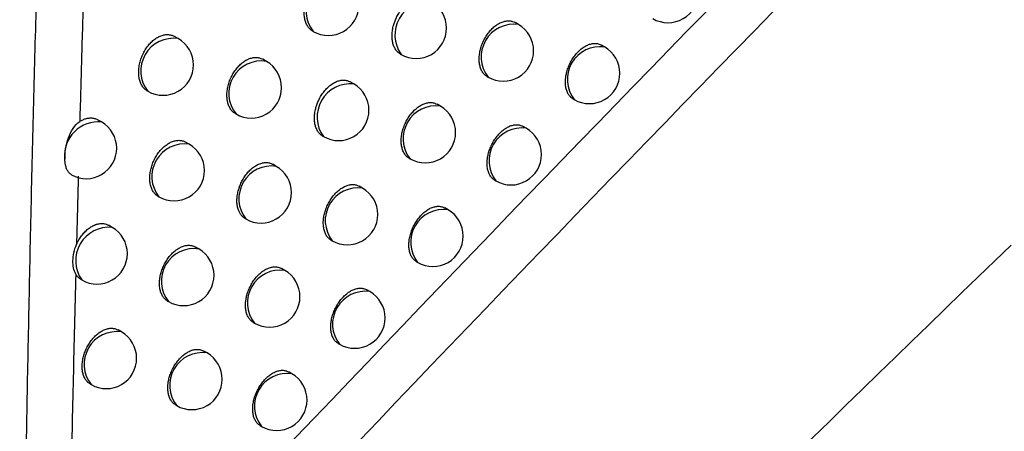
# Model space of a CAD drawing. Header units: millimetres. Extents: x -3.03 to 0.78, y -0.23 to 0.59.
# Tile 80 of 165: x 0.5993 to 0.61552, y -0.10565 to -0.09887. Entities that reach past the tile are written whole.
import ezdxf

# ---------------------------------------------------------------- set-up
doc = ezdxf.new("R2010")
doc.units = ezdxf.units.MM

msp = doc.modelspace()

# ---------------------------------------------------------------- linework, layer by layer
at = {"color": 7, "linetype": 'Continuous', "lineweight": 25}
for p, q in [((0.607516, -0.098951), (0.60746, -0.098919)), ((0.601915, -0.099184), (0.601851, -0.099147)), ((0.604128, -0.099059), (0.604137, -0.099065)), ((0.608935, -0.099321), (0.608882, -0.099291)), ((0.603366, -0.099558), (0.603305, -0.099523)), ((0.605571, -0.099436), (0.605583, -0.099443)), ((0.607001, -0.099809), (0.607016, -0.099817)), ((0.604805, -0.099929), (0.604747, -0.099895)), ((0.608417, -0.100177), (0.608435, -0.100187)), ((0.606232, -0.100296), (0.606177, -0.100264)), ((0.602855, -0.100418), (0.602866, -0.100424)), ((0.600651, -0.100556), (0.600588, -0.100519)), ((0.607645, -0.100659), (0.607593, -0.100629)), ((0.604292, -0.100787), (0.604306, -0.100795)), ((0.602096, -0.100922), (0.602035, -0.100887)), ((0.605716, -0.101153), (0.605732, -0.101162)), ((0.603529, -0.101286), (0.603471, -0.101252)), ((0.60495, -0.101645), (0.604895, -0.101614)), ((0.607127, -0.101514), (0.607145, -0.101525)), ((0.601584, -0.101782), (0.601596, -0.101788)), ((0.606357, -0.102001), (0.606305, -0.101971)), ((0.600827, -0.10229), (0.600767, -0.102256)), ((0.603015, -0.102144), (0.603029, -0.102152)), ((0.602254, -0.102646), (0.602197, -0.102614)), ((0.604433, -0.102502), (0.60445, -0.102511)), ((0.605838, -0.102856), (0.605857, -0.102867)), ((0.603669, -0.102999), (0.603614, -0.102968)), ((0.600315, -0.103149), (0.600327, -0.103156)), ((0.60507, -0.103348), (0.605019, -0.103318)), ((0.601739, -0.103504), (0.601754, -0.103512)), ((0.603152, -0.103855), (0.603169, -0.103865)), ((0.60098, -0.104012), (0.600924, -0.103979)), ((0.60455, -0.104203), (0.60457, -0.104214)), ((0.602389, -0.104358), (0.602336, -0.104327)), ((0.603785, -0.1047), (0.603734, -0.10467)), ((0.600465, -0.104869), (0.60048, -0.104878)), ((0.601871, -0.105213), (0.601889, -0.105224)), ((0.603265, -0.105554), (0.603285, -0.105566))]:
    msp.add_line(p, q, dxfattribs=at)
at = {"color": 9, "linetype": 'Continuous', "lineweight": 25}
for centre, radius, start, end in [((0.604554, -0.098728), 0.0005358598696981, 81.082589, 218.922787), ((0.606031, -0.099124), 0.000549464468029, 84.500522, 215.504854), ((0.607441, -0.099485), 0.0005389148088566, 81.909727, 218.09565), ((0.601836, -0.099716), 0.0005377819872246, 81.607621, 218.397755), ((0.608859, -0.099855), 0.0005389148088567, 81.909727, 218.09565), ((0.603281, -0.100086), 0.0005349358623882, 80.824328, 219.181049), ((0.60475, -0.100475), 0.0005483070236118, 84.233735, 215.771641), ((0.606156, -0.10083), 0.0005389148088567, 81.909727, 218.09565), ((0.600596, -0.101104), 0.0005508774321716, 84.242434, 186.374299), ((0.60757, -0.101193), 0.0005389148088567, 81.909727, 218.09565), ((0.602019, -0.101455), 0.0005387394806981, 81.863312, 218.142064), ((0.603451, -0.101818), 0.0005378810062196, 81.634239, 218.371137), ((0.604874, -0.102179), 0.0005389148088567, 81.909727, 218.09565), ((0.606281, -0.102535), 0.0005389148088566, 81.909727, 218.09565), ((0.600776, -0.102838), 0.0005502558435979, 84.680734, 215.324642), ((0.602171, -0.103176), 0.0005357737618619, 81.058687, 218.946689), ((0.603593, -0.103533), 0.0005389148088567, 81.909727, 218.09565), ((0.604994, -0.103882), 0.0005389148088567, 81.909727, 218.09565), ((0.600904, -0.104545), 0.0005389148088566, 81.909727, 218.09565), ((0.602313, -0.104891), 0.0005389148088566, 81.909727, 218.09565), ((0.603709, -0.105233), 0.0005389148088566, 81.909727, 218.09565)]:
    msp.add_arc(centre, radius, start, end, dxfattribs=at)
at = {"color": 7, "linetype": 'Continuous', "lineweight": 25}
for centre, radius, start, end in [((0.609977, -0.098421), 0.0005000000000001, 240.002688, 0), ((0.604387, -0.098632), 0.0005, 240.002688, 0), ((0.605833, -0.09901), 0.0005000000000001, 0, 60.002688), ((0.605833, -0.09901), 0.0005000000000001, 240.002688, 0), ((0.607266, -0.099384), 0.0005000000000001, 0, 60.002688), ((0.601665, -0.099617), 0.0005000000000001, 0, 60.002688), ((0.608685, -0.099754), 0.0005, 0, 60.002688), ((0.607266, -0.099384), 0.0005000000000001, 240.002688, 0), ((0.601665, -0.099617), 0.0005000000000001, 240.002688, 0), ((0.603116, -0.099991), 0.0005000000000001, 0, 60.002688), ((0.608685, -0.099754), 0.0005, 240.002688, 0), ((0.603116, -0.099991), 0.0005000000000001, 240.002688, 0), ((0.604555, -0.100362), 0.0005000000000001, 0, 60.002688), ((0.605982, -0.100729), 0.0005, 0, 60.002688), ((0.604555, -0.100362), 0.0005000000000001, 240.002688, 0), ((0.600401, -0.100989), 0.0005, 0, 60.002688), ((0.607395, -0.101092), 0.0005, 0, 60.002688), ((0.605982, -0.100729), 0.0005, 240.002688, 0), ((0.600401, -0.100989), 0.0005, 240.77043, 0), ((0.601846, -0.101355), 0.0005000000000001, 0, 60.002688), ((0.607395, -0.101092), 0.0005, 240.002688, 0), ((0.603279, -0.101719), 0.0005000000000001, 0, 60.002688), ((0.601846, -0.101355), 0.0005000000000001, 240.002688, 0), ((0.6047, -0.102078), 0.0005000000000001, 0, 60.002688), ((0.603279, -0.101719), 0.0005000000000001, 240.002688, 0), ((0.6047, -0.102078), 0.0005000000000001, 240.002688, 0), ((0.606107, -0.102434), 0.0005, 0, 60.002688), ((0.600577, -0.102723), 0.0005, 0, 60.002688), ((0.606107, -0.102434), 0.0005, 240.002688, 0), ((0.600577, -0.102723), 0.0005, 240.002688, 0), ((0.602004, -0.103079), 0.0005, 0, 60.002688), ((0.602004, -0.103079), 0.0005, 240.002688, 0), ((0.603419, -0.103432), 0.0005000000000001, 0, 60.002688), ((0.60482, -0.103781), 0.0005, 0, 60.002688), ((0.603419, -0.103432), 0.0005000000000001, 240.002688, 0), ((0.60482, -0.103781), 0.0005, 240.002688, 0), ((0.60073, -0.104445), 0.0005, 0, 60.002688), ((0.602139, -0.104791), 0.0005000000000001, 0, 60.002688), ((0.60073, -0.104445), 0.0005, 240.002688, 0), ((0.603535, -0.105133), 0.0005, 0, 60.002688), ((0.602139, -0.104791), 0.0005000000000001, 240.002688, 0), ((0.603535, -0.105133), 0.0005, 240.002688, 0)]:
    msp.add_arc(centre, radius, start, end, dxfattribs=at)
for points in [[(0.6188114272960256, -0.0904549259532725), (0.6125164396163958, -0.0967155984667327), (0.6062701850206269, -0.1031422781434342), (0.6000791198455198, -0.1097390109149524)], [(0.5993356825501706, -0.1116968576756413), (0.6055756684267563, -0.1050118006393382), (0.6118797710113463, -0.0984925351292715), (0.6182351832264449, -0.092142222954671)], [(0.6156309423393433, -0.1025808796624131), (0.6098123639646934, -0.1081872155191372), (0.604045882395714, -0.1139426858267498), (0.5983398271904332, -0.1198391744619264)]]:
    msp.add_open_spline(points, degree=3, dxfattribs=at)
for points, knots in [([(0.5993356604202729, -0.1116970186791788), (0.59933847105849, -0.1114238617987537), (0.5993440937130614, -0.1108774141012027), (0.5993537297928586, -0.1100512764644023), (0.5993642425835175, -0.1092203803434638), (0.5993757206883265, -0.1083844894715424), (0.5993881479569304, -0.107543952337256), (0.5994015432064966, -0.1066989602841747), (0.5994159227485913, -0.1058497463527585), (0.5994313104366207, -0.1049965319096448), (0.5994477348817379, -0.1041395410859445), (0.5994652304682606, -0.1032789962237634), (0.5994838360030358, -0.1024151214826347), (0.5995035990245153, -0.1015481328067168), (0.5995245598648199, -0.1006782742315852), (0.5995468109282, -0.0998056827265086), (0.5995702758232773, -0.0989308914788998), (0.5995871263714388, -0.0983451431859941), (0.5995955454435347, -0.0980524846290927)], [0, 0, 0, 0, 0.0625763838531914, 0.1251834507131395, 0.187812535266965, 0.2504549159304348, 0.3131018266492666, 0.3757444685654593, 0.4383740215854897, 0.5009816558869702, 0.5635585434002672, 0.6260958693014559, 0.6885848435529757, 0.7510167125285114, 0.8133827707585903, 0.8756743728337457, 0.9378829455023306, 0.9999999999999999, 0.9999999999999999, 0.9999999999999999, 0.9999999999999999]), ([(0.6041283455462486, -0.0990580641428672), (0.6041232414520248, -0.0990556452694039), (0.604109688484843, -0.0990492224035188), (0.6040906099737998, -0.0990330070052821), (0.6040699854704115, -0.0990127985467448), (0.6040516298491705, -0.098989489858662), (0.6040353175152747, -0.0989636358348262), (0.6040210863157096, -0.098934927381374), (0.6040092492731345, -0.0989038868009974), (0.6039999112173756, -0.0988709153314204), (0.6039930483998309, -0.0988361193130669), (0.6039886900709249, -0.0987992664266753), (0.6039869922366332, -0.0987610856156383), (0.6039879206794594, -0.0987220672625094), (0.6039914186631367, -0.0986823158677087), (0.6039975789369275, -0.0986415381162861), (0.6040063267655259, -0.0986006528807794), (0.6040174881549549, -0.0985601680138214), (0.6040309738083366, -0.0985201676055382), (0.6040469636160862, -0.0984803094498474), (0.6040651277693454, -0.0984415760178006), (0.6040851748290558, -0.0984044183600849), (0.6041069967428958, -0.0983688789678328), (0.604130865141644, -0.0983346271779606), (0.6041645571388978, -0.0982920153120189), (0.6042009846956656, -0.0982538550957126), (0.6042392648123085, -0.0982209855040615), (0.6042688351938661, -0.0981990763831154), (0.6042988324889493, -0.098180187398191), (0.6043289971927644, -0.0981643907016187), (0.6043596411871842, -0.0981515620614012), (0.6043901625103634, -0.0981420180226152), (0.6044203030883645, -0.098135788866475), (0.6044498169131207, -0.0981328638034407), (0.6044789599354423, -0.0981332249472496), (0.6045164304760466, -0.0981383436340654), (0.6045489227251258, -0.098148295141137), (0.6045699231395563, -0.0981604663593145), (0.6045750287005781, -0.0981634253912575)], [0, 0, 0, 0, 0.0163389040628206, 0.0433849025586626, 0.0706259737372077, 0.0971266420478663, 0.1238095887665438, 0.1510660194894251, 0.1785200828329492, 0.2051753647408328, 0.2320150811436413, 0.2594366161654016, 0.2870593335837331, 0.3137504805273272, 0.3406277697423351, 0.3680938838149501, 0.3957642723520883, 0.4223483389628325, 0.4491189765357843, 0.4764806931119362, 0.5040477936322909, 0.5304244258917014, 0.556986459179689, 0.584135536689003, 0.6114883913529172, 0.6641462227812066, 0.69087803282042, 0.7180034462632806, 0.7441432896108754, 0.7704659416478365, 0.7970712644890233, 0.8240633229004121, 0.850233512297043, 0.876585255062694, 0.9032170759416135, 0.9302316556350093, 0.983038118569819, 1, 1, 1, 1]), ([(0.600356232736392, -0.0983432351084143), (0.6003454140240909, -0.0987124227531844), (0.6003238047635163, -0.0994498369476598), (0.600303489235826, -0.1001814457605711), (0.6002933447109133, -0.1005467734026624)], [0, 0, 0, 0, 0.5006516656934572, 1, 1, 1, 1]), ([(0.6055716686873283, -0.099434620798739), (0.6055664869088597, -0.0994321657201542), (0.6055530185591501, -0.0994257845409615), (0.6055341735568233, -0.0994096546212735), (0.6055073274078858, -0.0993830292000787), (0.6054846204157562, -0.0993500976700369), (0.6054663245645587, -0.0993123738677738), (0.6054549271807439, -0.0992815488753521), (0.6054460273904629, -0.0992488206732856), (0.6054396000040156, -0.0992142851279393), (0.6054356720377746, -0.0991777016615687), (0.605434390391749, -0.0991397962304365), (0.6054357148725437, -0.0991010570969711), (0.6054395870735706, -0.0990615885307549), (0.6054461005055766, -0.0990210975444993), (0.6054544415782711, -0.0989837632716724), (0.6054665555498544, -0.0989400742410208), (0.6054850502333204, -0.098886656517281), (0.6055156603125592, -0.0988188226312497), (0.605549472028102, -0.0987608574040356), (0.6055812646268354, -0.0987156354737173), (0.6056067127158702, -0.0986836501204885), (0.6056333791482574, -0.0986540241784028), (0.605661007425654, -0.0986269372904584), (0.6056899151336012, -0.0986021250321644), (0.6057195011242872, -0.0985801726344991), (0.6057494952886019, -0.0985612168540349), (0.6057796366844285, -0.0985453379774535), (0.6058102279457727, -0.098532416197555), (0.6058406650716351, -0.0985227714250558), (0.6058706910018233, -0.0985164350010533), (0.6059000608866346, -0.0985133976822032), (0.6059290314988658, -0.0985136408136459), (0.6059662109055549, -0.0985185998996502), (0.605998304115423, -0.0985283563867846), (0.6060189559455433, -0.0985403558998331), (0.6060239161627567, -0.09854323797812)], [0, 0, 0, 0, 0.0168055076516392, 0.043680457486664, 0.0709418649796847, 0.1240326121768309, 0.1512662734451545, 0.1786979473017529, 0.2052992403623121, 0.23208471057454, 0.2594511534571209, 0.2870184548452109, 0.3136493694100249, 0.3404658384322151, 0.3678689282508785, 0.3954753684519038, 0.4154263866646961, 0.4557077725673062, 0.5035535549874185, 0.5566446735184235, 0.5835977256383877, 0.610949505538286, 0.6372515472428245, 0.6637387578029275, 0.6905131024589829, 0.7176809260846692, 0.7438860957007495, 0.7702745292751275, 0.7969464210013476, 0.8240062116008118, 0.85023661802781, 0.8766492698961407, 0.9033432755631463, 0.930421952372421, 0.9832885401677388, 1, 1, 1, 1]), ([(0.6070017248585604, -0.0998077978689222), (0.6069890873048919, -0.0997999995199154), (0.6069686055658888, -0.099787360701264), (0.6069450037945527, -0.0997625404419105), (0.6069273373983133, -0.0997397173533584), (0.606911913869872, -0.0997142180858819), (0.6068985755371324, -0.0996859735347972), (0.6068840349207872, -0.0996453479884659), (0.6068743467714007, -0.0996004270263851), (0.6068697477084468, -0.0995523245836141), (0.6068686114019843, -0.0995023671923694), (0.6068726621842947, -0.0994501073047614), (0.6068817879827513, -0.0993968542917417), (0.606891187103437, -0.0993565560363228), (0.606902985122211, -0.0993164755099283), (0.606917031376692, -0.0992769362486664), (0.6069334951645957, -0.0992375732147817), (0.606952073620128, -0.0991992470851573), (0.6069793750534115, -0.099149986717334), (0.6070103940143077, -0.0991035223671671), (0.6070443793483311, -0.0990610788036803), (0.607080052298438, -0.0990216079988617), (0.6071180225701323, -0.0989867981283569), (0.6071573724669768, -0.0989575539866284), (0.6071973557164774, -0.098932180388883), (0.6072379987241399, -0.0989127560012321), (0.6072783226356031, -0.0988997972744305), (0.6073181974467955, -0.0988911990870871), (0.6073570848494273, -0.0988891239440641), (0.6073939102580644, -0.0988939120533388), (0.6074261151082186, -0.098901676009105), (0.6074467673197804, -0.098912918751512), (0.6074595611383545, -0.0989198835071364)], [0, 0, 0, 0, 0.0439512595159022, 0.0712320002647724, 0.0977825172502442, 0.124517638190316, 0.1515382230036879, 0.178949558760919, 0.2323851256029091, 0.2595071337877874, 0.2870237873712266, 0.340510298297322, 0.3676606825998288, 0.3952091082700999, 0.421817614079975, 0.4486134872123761, 0.4757003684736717, 0.5031865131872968, 0.529689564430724, 0.5832383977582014, 0.6105912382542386, 0.6369587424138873, 0.6902319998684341, 0.7174412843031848, 0.7437325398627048, 0.7968486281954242, 0.8239731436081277, 0.8502841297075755, 0.9034371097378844, 0.9305765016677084, 0.9569929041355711, 0.9999999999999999, 0.9999999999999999, 0.9999999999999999, 0.9999999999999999]), ([(0.601406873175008, -0.1000454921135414), (0.6014019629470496, -0.1000426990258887), (0.6013888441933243, -0.1000352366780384), (0.60136931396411, -0.1000195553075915), (0.6013485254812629, -0.0999990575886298), (0.6013298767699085, -0.099975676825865), (0.6013132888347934, -0.0999496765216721), (0.6012987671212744, -0.0999208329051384), (0.6012866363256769, -0.0998896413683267), (0.601277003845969, -0.0998565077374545), (0.6012698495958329, -0.0998215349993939), (0.6012652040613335, -0.0997844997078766), (0.6012632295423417, -0.0997461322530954), (0.6012638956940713, -0.0997069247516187), (0.6012671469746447, -0.0996669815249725), (0.6012730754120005, -0.0996260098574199), (0.6012816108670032, -0.099584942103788), (0.6012925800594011, -0.0995442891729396), (0.6013058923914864, -0.0995041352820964), (0.601321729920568, -0.0994641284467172), (0.6013397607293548, -0.0994252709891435), (0.6013596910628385, -0.0993880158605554), (0.6013814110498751, -0.0993524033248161), (0.6014051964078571, -0.0993180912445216), (0.6014305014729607, -0.0992859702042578), (0.6014569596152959, -0.0992563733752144), (0.6014844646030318, -0.0992292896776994), (0.6015133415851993, -0.0992044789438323), (0.6015526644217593, -0.0991753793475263), (0.6015931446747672, -0.0991521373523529), (0.6016338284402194, -0.0991352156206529), (0.6016643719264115, -0.0991257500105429), (0.6016945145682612, -0.0991196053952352), (0.6017241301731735, -0.0991167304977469), (0.6017534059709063, -0.0991171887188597), (0.6017817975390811, -0.0991210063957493), (0.6018089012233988, -0.0991282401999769), (0.6018318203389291, -0.0991370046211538), (0.6018450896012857, -0.0991447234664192), (0.601850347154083, -0.0991477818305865)], [0, 0, 0, 0, 0.0161703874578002, 0.0432027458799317, 0.0704295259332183, 0.0969480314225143, 0.1236486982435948, 0.1509222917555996, 0.1783932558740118, 0.2050879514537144, 0.2319672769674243, 0.2594290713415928, 0.287092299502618, 0.3138266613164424, 0.3407475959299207, 0.3682589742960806, 0.3959753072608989, 0.4225862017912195, 0.4493841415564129, 0.4767750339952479, 0.5043721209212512, 0.5307461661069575, 0.5573059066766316, 0.5844539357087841, 0.6118062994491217, 0.6379385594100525, 0.6642539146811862, 0.6911477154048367, 0.718241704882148, 0.7705639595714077, 0.7971211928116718, 0.8240643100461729, 0.8500982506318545, 0.8763113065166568, 0.9030867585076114, 0.9300554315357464, 0.9562757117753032, 0.9826755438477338, 1, 1, 1, 1]), ([(0.6084177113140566, -0.1001760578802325), (0.6084052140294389, -0.1001683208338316), (0.6083849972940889, -0.1001558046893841), (0.6083618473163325, -0.100131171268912), (0.6083446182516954, -0.100108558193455), (0.6083296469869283, -0.1000832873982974), (0.608316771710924, -0.1000552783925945), (0.6083028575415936, -0.1000149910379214), (0.6082937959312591, -0.0999704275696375), (0.6082898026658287, -0.099922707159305), (0.60828942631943, -0.0998884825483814), (0.6082914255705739, -0.0998471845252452), (0.6082976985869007, -0.0997949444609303), (0.6083101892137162, -0.099738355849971), (0.608325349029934, -0.0996885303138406), (0.6083396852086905, -0.0996492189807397), (0.6083564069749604, -0.0996100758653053), (0.6083752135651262, -0.0995719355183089), (0.6084027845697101, -0.0995228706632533), (0.6084340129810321, -0.099476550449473), (0.6084681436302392, -0.0994341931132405), (0.6085039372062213, -0.0993947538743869), (0.6085419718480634, -0.099359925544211), (0.6085813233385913, -0.0993306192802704), (0.6086212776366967, -0.0993051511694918), (0.6086618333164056, -0.0992855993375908), (0.6087020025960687, -0.0992724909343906), (0.6087416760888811, -0.0992637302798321), (0.6087802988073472, -0.0992614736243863), (0.6088167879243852, -0.0992660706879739), (0.6088485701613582, -0.0992736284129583), (0.6088688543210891, -0.0992846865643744), (0.6088813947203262, -0.0992915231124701)], [0, 0, 0, 0, 0.0441881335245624, 0.0714827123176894, 0.0980101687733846, 0.1247223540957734, 0.1517203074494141, 0.1791094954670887, 0.2324484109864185, 0.2595215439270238, 0.2869887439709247, 0.3069229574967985, 0.347167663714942, 0.3949619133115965, 0.4215364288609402, 0.4482977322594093, 0.4753489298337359, 0.5027976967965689, 0.529301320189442, 0.5828501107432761, 0.6102012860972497, 0.6366040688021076, 0.6899478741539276, 0.7171923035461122, 0.7435377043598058, 0.7967632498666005, 0.823943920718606, 0.8503036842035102, 0.9035560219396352, 0.9307474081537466, 0.9571855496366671, 1, 1, 1, 1]), ([(0.6028558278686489, -0.1004174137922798), (0.6028488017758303, -0.1004134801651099), (0.6028275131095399, -0.1004015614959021), (0.6028025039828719, -0.1003773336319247), (0.602779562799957, -0.1003485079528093), (0.6027633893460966, -0.1003226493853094), (0.602749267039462, -0.1002940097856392), (0.6027375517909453, -0.1002630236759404), (0.6027283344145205, -0.1002301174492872), (0.6027215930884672, -0.1001953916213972), (0.6027173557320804, -0.1001586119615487), (0.6027157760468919, -0.100120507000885), (0.6027168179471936, -0.1000815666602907), (0.602720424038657, -0.100041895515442), (0.6027266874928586, -0.1000011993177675), (0.6027355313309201, -0.0999603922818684), (0.6027467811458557, -0.0999199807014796), (0.6027603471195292, -0.0998800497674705), (0.6027764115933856, -0.0998402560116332), (0.6028005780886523, -0.0997889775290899), (0.602828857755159, -0.0997400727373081), (0.6028605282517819, -0.0996947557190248), (0.6028942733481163, -0.0996521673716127), (0.6029307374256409, -0.0996140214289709), (0.6029690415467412, -0.0995811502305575), (0.6029986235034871, -0.0995592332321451), (0.6030286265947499, -0.0995403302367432), (0.6030587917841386, -0.0995245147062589), (0.6030894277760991, -0.0995116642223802), (0.6031199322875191, -0.0995020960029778), (0.6031500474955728, -0.0994958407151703), (0.6031795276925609, -0.0994928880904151), (0.6032086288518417, -0.0994932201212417), (0.603246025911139, -0.0994982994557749), (0.6032784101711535, -0.0995081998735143), (0.6032993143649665, -0.0995203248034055), (0.6033043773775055, -0.0995232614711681)], [0, 0, 0, 0, 0.0233391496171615, 0.0707163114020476, 0.0972124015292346, 0.1238908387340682, 0.1511430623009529, 0.1785930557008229, 0.2052345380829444, 0.2320604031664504, 0.2594679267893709, 0.2870765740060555, 0.3137510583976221, 0.3406115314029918, 0.3680602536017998, 0.3957130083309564, 0.4222856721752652, 0.4490447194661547, 0.4763941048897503, 0.5039485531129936, 0.5568406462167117, 0.5839889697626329, 0.6113408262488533, 0.6640228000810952, 0.6907666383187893, 0.7179040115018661, 0.7440633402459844, 0.7704056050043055, 0.7970307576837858, 0.8240429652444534, 0.8502319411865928, 0.8766026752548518, 0.9032538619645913, 0.9302883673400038, 0.9831157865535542, 1, 1, 1, 1]), ([(0.6042929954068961, -0.1007861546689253), (0.6042878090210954, -0.1007836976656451), (0.6042743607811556, -0.1007773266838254), (0.6042555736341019, -0.1007612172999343), (0.6042288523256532, -0.1007346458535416), (0.6042062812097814, -0.1007017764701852), (0.6041881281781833, -0.1006641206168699), (0.6041768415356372, -0.1006333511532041), (0.6041680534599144, -0.1006006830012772), (0.6041617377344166, -0.100566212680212), (0.604157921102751, -0.1005296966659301), (0.6041567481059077, -0.1004918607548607), (0.6041581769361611, -0.1004531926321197), (0.6041621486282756, -0.1004137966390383), (0.6041687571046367, -0.1003733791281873), (0.6041771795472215, -0.1003361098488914), (0.6041893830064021, -0.1002924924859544), (0.6042079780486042, -0.1002391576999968), (0.6042386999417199, -0.1001714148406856), (0.6042725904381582, -0.100113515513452), (0.6043044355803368, -0.1000683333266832), (0.6043299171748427, -0.1000363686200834), (0.604356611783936, -0.1000067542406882), (0.604384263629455, -0.0999796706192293), (0.6044131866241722, -0.0999548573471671), (0.6044427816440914, -0.0999328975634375), (0.6044727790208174, -0.0999139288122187), (0.604502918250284, -0.0998980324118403), (0.6045334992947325, -0.0998850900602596), (0.6045639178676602, -0.0998754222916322), (0.6045939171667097, -0.099869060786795), (0.6046232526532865, -0.0998659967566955), (0.6046521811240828, -0.0998662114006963), (0.6046892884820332, -0.099871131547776), (0.6047212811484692, -0.0998808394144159), (0.6047418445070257, -0.0998927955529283), (0.6047467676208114, -0.0998956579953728)], [0, 0, 0, 0, 0.016873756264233, 0.0437534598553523, 0.071020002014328, 0.1241003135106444, 0.151329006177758, 0.1787558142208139, 0.205344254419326, 0.232116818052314, 0.2594701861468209, 0.2870243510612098, 0.3136401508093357, 0.3404413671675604, 0.3678286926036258, 0.3954191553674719, 0.4153621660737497, 0.4556271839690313, 0.5034529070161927, 0.5565416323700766, 0.583493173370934, 0.6108430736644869, 0.6371542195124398, 0.6636505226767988, 0.6904339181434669, 0.7176107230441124, 0.7438311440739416, 0.7702349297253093, 0.7969223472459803, 0.8239979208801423, 0.8502428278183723, 0.8766701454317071, 0.9033791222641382, 0.9304732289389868, 0.9833544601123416, 1, 1, 1, 1]), ([(0.6057169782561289, -0.1011521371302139), (0.6057043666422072, -0.1011443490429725), (0.6056839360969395, -0.101131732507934), (0.6056604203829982, -0.1011069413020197), (0.6056428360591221, -0.1010841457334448), (0.605627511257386, -0.1010586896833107), (0.6056142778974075, -0.1010304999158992), (0.605599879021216, -0.1009899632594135), (0.6055903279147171, -0.1009451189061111), (0.6055858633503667, -0.1008970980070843), (0.6055848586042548, -0.1008472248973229), (0.6055890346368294, -0.1007950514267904), (0.6055982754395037, -0.1007418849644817), (0.6056077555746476, -0.1007016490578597), (0.6056196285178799, -0.1006616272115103), (0.6056337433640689, -0.1006221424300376), (0.605650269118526, -0.1005828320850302), (0.6056689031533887, -0.100544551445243), (0.6056962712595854, -0.1004953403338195), (0.6057273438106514, -0.1004489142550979), (0.60576136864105, -0.1004064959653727), (0.6057970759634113, -0.1003670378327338), (0.6058350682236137, -0.1003322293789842), (0.6058744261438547, -0.1003029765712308), (0.6059144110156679, -0.100277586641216), (0.6059550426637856, -0.100258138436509), (0.6059953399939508, -0.1002451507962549), (0.6060351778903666, -0.1002365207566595), (0.6060740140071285, -0.1002344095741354), (0.6061107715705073, -0.1002391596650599), (0.6061428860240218, -0.1002468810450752), (0.6061634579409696, -0.1002580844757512), (0.6061761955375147, -0.1002650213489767)], [0, 0, 0, 0, 0.0440091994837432, 0.0712939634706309, 0.0978639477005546, 0.1246190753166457, 0.1515873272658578, 0.1789945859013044, 0.2324091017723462, 0.2595204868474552, 0.2870264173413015, 0.3404882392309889, 0.3676259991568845, 0.3951614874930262, 0.4217614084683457, 0.4485485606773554, 0.4756264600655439, 0.5031032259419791, 0.5296054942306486, 0.5831524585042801, 0.6105039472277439, 0.6368790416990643, 0.690167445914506, 0.7173842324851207, 0.7436880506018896, 0.7968295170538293, 0.8239670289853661, 0.8502898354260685, 0.9034668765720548, 0.9306188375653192, 0.9570409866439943, 0.9999999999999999, 0.9999999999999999, 0.9999999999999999, 0.9999999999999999]), ([(0.6002933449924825, -0.1005467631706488), (0.6003022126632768, -0.1005413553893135), (0.6003199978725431, -0.1005305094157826), (0.6003472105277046, -0.1005171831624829), (0.6003747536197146, -0.1005061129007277), (0.6004031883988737, -0.1004974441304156), (0.6004322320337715, -0.1004914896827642), (0.6004618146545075, -0.1004885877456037), (0.6004910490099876, -0.1004890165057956), (0.6005193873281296, -0.1004928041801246), (0.6005464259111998, -0.1005000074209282), (0.6005692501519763, -0.1005087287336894), (0.6005824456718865, -0.1005164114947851), (0.6005876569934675, -0.1005194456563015)], [0, 0, 0, 0, 0.0864973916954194, 0.1734812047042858, 0.2619816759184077, 0.351001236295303, 0.4470999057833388, 0.5438600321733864, 0.6426975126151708, 0.742248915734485, 0.8390012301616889, 0.9364165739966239, 1, 1, 1, 1]), ([(0.6000482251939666, -0.101164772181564), (0.6000450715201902, -0.1010580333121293), (0.6000648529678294, -0.1009326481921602), (0.6001263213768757, -0.1007615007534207), (0.6001514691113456, -0.1007085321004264), (0.6002139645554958, -0.1006140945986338), (0.60024920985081, -0.1005749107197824), (0.600293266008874, -0.1005468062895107)], [0, 0, 0, 0, 0.4999999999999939, 0.4999999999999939, 0.7499999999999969, 0.7499999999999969, 1, 1, 1, 1]), ([(0.6071272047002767, -0.1015133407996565), (0.6071147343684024, -0.101505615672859), (0.6070945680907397, -0.1014931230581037), (0.6070715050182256, -0.1014685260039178), (0.6070543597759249, -0.1014459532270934), (0.6070394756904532, -0.101420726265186), (0.6070266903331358, -0.1013927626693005), (0.6070128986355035, -0.1013525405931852), (0.607003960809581, -0.1013080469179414), (0.6070000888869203, -0.1012603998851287), (0.6069997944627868, -0.1012262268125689), (0.6070018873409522, -0.1011849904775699), (0.607008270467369, -0.1011328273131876), (0.6070208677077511, -0.1010763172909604), (0.6070361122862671, -0.1010265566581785), (0.6070505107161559, -0.1009872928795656), (0.60706728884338, -0.10094819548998), (0.6070861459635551, -0.1009100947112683), (0.6071137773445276, -0.1008610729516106), (0.6071450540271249, -0.1008147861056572), (0.607179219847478, -0.1007724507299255), (0.6072150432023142, -0.1007330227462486), (0.6072530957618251, -0.1006981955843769), (0.6072924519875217, -0.1006688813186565), (0.607332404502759, -0.1006433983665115), (0.607372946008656, -0.1006238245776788), (0.6074130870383, -0.1006106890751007), (0.6074527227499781, -0.1006018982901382), (0.6074912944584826, -0.1005996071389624), (0.6075277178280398, -0.100604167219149), (0.6075594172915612, -0.1006116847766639), (0.6075796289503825, -0.1006227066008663), (0.6075921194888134, -0.1006295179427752)], [0, 0, 0, 0, 0.0442324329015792, 0.0715300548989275, 0.098054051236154, 0.1247628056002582, 0.1517573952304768, 0.1791433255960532, 0.2324657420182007, 0.2595305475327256, 0.2869893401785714, 0.3069163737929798, 0.3471465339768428, 0.3949233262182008, 0.4214911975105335, 0.4482457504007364, 0.4752899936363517, 0.5027314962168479, 0.5292346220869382, 0.5827821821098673, 0.6101324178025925, 0.6365412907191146, 0.6898972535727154, 0.7171477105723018, 0.7435030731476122, 0.7967487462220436, 0.8239397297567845, 0.8503087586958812, 0.9035799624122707, 0.9307812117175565, 0.9572237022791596, 1, 1, 1, 1]), ([(0.6015848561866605, -0.101780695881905), (0.6015778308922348, -0.1017767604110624), (0.6015565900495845, -0.1017648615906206), (0.6015316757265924, -0.1017406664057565), (0.6015088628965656, -0.1017118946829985), (0.6014927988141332, -0.1016860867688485), (0.6014787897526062, -0.1016574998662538), (0.601467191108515, -0.1016265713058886), (0.6014580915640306, -0.1015937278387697), (0.6014514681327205, -0.1015590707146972), (0.6014473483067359, -0.1015223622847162), (0.6014458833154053, -0.101484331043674), (0.6014470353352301, -0.1014454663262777), (0.6014507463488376, -0.101405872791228), (0.6014571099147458, -0.1013652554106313), (0.6014660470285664, -0.101324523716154), (0.6014773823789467, -0.1012841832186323), (0.6014910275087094, -0.1012443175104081), (0.6015071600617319, -0.1012045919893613), (0.6015254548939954, -0.1011659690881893), (0.6015523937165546, -0.1011164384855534), (0.601583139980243, -0.1010697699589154), (0.6016252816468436, -0.1010167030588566), (0.6016617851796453, -0.1009785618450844), (0.6017001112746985, -0.1009456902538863), (0.6017297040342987, -0.1009237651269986), (0.6017597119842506, -0.1009048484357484), (0.6017898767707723, -0.1008890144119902), (0.60182050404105, -0.1008761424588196), (0.6018509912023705, -0.100866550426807), (0.601881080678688, -0.1008602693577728), (0.6019105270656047, -0.1008572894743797), (0.6019395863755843, -0.1008575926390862), (0.6019769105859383, -0.1008626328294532), (0.6020091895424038, -0.1008724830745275), (0.6020300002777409, -0.1008845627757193), (0.6020350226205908, -0.1008874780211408)], [0, 0, 0, 0, 0.0234187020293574, 0.0708059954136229, 0.0972962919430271, 0.1239689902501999, 0.1512157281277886, 0.1786603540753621, 0.2052873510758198, 0.2320986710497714, 0.259491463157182, 0.2870853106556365, 0.3137426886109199, 0.3405858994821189, 0.3680167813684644, 0.3956514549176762, 0.4222120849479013, 0.4489589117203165, 0.4762953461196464, 0.5038365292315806, 0.5302118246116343, 0.5838701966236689, 0.611219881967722, 0.6639223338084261, 0.690676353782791, 0.7178238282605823, 0.744000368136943, 0.7703599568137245, 0.7970026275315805, 0.8240326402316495, 0.8502380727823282, 0.8766254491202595, 0.9032936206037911, 0.9303456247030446, 0.983190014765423, 1, 1, 1, 1]), ([(0.6001575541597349, -0.1014235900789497), (0.6001489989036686, -0.1014189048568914), (0.6001338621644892, -0.1014106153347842), (0.6001160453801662, -0.1013922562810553), (0.6001012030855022, -0.1013732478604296), (0.6000881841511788, -0.1013511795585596), (0.6000768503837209, -0.1013262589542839), (0.6000672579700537, -0.1012983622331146), (0.6000601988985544, -0.1012704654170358), (0.6000537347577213, -0.1012355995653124), (0.6000497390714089, -0.1012013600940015), (0.6000486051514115, -0.1011739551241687), (0.6000482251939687, -0.1011647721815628)], [0, 0, 0, 0, 0.1241041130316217, 0.2195763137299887, 0.3163599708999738, 0.412566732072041, 0.5094532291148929, 0.608501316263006, 0.7083053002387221, 0.7807192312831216, 0.9265227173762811, 1, 1, 1, 1]), ([(0.6030152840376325, -0.1021431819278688), (0.6030102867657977, -0.1021403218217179), (0.6029973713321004, -0.1021329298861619), (0.6029783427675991, -0.1021174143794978), (0.6029600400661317, -0.1020989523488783), (0.6029404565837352, -0.1020743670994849), (0.6029194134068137, -0.1020400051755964), (0.6028983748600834, -0.1019879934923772), (0.6028864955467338, -0.101934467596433), (0.6028815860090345, -0.1018861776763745), (0.6028801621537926, -0.1018359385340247), (0.6028839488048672, -0.1017834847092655), (0.602892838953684, -0.1017300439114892), (0.6029013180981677, -0.1016929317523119), (0.6029136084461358, -0.1016493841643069), (0.6029323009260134, -0.1015961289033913), (0.602963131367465, -0.1015284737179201), (0.6029970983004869, -0.1014706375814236), (0.6030289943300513, -0.1014254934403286), (0.6030545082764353, -0.1013935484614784), (0.6030812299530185, -0.1013639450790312), (0.6031089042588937, -0.1013368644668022), (0.603137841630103, -0.1013120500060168), (0.6031674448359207, -0.1012900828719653), (0.603197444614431, -0.1012711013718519), (0.6032275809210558, -0.1012551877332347), (0.603258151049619, -0.1012422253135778), (0.6032885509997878, -0.1012325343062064), (0.6033185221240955, -0.1012261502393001), (0.6033478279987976, -0.1012230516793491), (0.6033766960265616, -0.1012232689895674), (0.6034045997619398, -0.1012268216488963), (0.6034312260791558, -0.1012338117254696), (0.6034534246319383, -0.1012422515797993), (0.603466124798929, -0.101249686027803), (0.6034710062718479, -0.1012525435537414)], [0, 0, 0, 0, 0.0169672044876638, 0.04385168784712, 0.071123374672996, 0.0910143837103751, 0.1311684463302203, 0.1788450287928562, 0.2321363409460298, 0.2594776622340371, 0.287019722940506, 0.3405579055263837, 0.3677348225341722, 0.3953105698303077, 0.4152463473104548, 0.4554965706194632, 0.5033041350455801, 0.5563915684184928, 0.583342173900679, 0.6106907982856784, 0.6370110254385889, 0.6635164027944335, 0.6903088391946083, 0.7174946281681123, 0.7437298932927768, 0.7701486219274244, 0.7968511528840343, 0.823942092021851, 0.8502010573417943, 0.876642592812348, 0.9033660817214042, 0.9304751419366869, 0.9568543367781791, 0.983416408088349, 1, 1, 1, 1]), ([(0.6002689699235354, -0.1014460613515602), (0.6002639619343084, -0.1016346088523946), (0.6002539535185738, -0.1020114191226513), (0.6002442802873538, -0.1023865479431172), (0.6002394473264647, -0.1025739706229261)], [0, 0, 0, 0, 0.500377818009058, 1, 1, 1, 1]), ([(0.6044337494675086, -0.1025010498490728), (0.6044211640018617, -0.1024932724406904), (0.6044007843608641, -0.1024806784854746), (0.6043773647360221, -0.1024559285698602), (0.6043598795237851, -0.1024331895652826), (0.6043446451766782, -0.1024077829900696), (0.6043315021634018, -0.1023796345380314), (0.6043172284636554, -0.1023391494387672), (0.6043078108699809, -0.1022943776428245), (0.604303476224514, -0.1022464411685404), (0.6043028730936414, -0.1022120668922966), (0.6043046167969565, -0.1021705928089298), (0.6043105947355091, -0.1021181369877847), (0.6043228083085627, -0.1020613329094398), (0.6043377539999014, -0.1020113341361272), (0.6043519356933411, -0.1019719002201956), (0.6043685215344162, -0.1019326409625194), (0.6043872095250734, -0.1018944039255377), (0.6044146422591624, -0.1018452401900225), (0.6044457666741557, -0.1017988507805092), (0.6044798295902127, -0.1017564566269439), (0.6045155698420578, -0.1017170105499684), (0.6045535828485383, -0.1016822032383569), (0.6045929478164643, -0.1016529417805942), (0.604632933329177, -0.1016275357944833), (0.6046735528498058, -0.1016080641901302), (0.60471382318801, -0.1015950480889), (0.6047536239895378, -0.1015863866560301), (0.6047924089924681, -0.1015842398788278), (0.6048290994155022, -0.1015889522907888), (0.604861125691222, -0.1015966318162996), (0.6048816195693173, -0.1016077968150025), (0.604894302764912, -0.1016147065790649)], [0, 0, 0, 0, 0.0440632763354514, 0.0713516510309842, 0.0978935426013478, 0.1246201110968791, 0.1516323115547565, 0.1790355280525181, 0.2324298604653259, 0.2595310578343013, 0.2870267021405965, 0.3069825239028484, 0.3472710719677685, 0.3951181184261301, 0.4217098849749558, 0.4484887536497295, 0.4755581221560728, 0.5030259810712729, 0.5295274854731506, 0.583072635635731, 0.610422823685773, 0.6368050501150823, 0.6901076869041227, 0.7173315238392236, 0.7436471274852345, 0.7968124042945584, 0.8239621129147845, 0.850295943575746, 0.9034954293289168, 0.9306591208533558, 0.9570865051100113, 1, 1, 1, 1]), ([(0.605838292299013, -0.1028552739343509), (0.6058258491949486, -0.102847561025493), (0.6058057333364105, -0.1028350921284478), (0.6057827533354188, -0.1028105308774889), (0.6057599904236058, -0.1027804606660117), (0.6057415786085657, -0.1027448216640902), (0.6057245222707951, -0.102694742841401), (0.6057157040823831, -0.1026503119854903), (0.6057119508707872, -0.1026027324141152), (0.6057116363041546, -0.1025533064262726), (0.6057164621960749, -0.1025015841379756), (0.6057262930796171, -0.1024488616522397), (0.6057361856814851, -0.102408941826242), (0.6057484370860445, -0.102369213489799), (0.6057628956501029, -0.1023299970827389), (0.6057797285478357, -0.1022909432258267), (0.6057986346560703, -0.1022528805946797), (0.6058263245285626, -0.1022039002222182), (0.6058576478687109, -0.1021576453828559), (0.6058918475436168, -0.1021153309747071), (0.6059276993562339, -0.1020759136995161), (0.6059657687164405, -0.102041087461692), (0.6060051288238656, -0.1020117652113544), (0.6060450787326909, -0.1019862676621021), (0.606085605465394, -0.1019666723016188), (0.6061257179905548, -0.1019535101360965), (0.6061653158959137, -0.1019446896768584), (0.6062038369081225, -0.1019423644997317), (0.6062401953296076, -0.1019468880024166), (0.6062718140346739, -0.1019543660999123), (0.6062919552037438, -0.1019653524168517), (0.6063043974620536, -0.1019721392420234)], [0, 0, 0, 0, 0.0442761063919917, 0.0715779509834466, 0.0981000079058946, 0.1517523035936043, 0.1791365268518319, 0.2324461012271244, 0.2595044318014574, 0.2869566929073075, 0.3403024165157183, 0.3673807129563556, 0.3948551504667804, 0.421418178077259, 0.4481677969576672, 0.475206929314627, 0.502643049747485, 0.5291471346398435, 0.5826964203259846, 0.6100472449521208, 0.6364632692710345, 0.6898335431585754, 0.7170911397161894, 0.7434572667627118, 0.7967246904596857, 0.8239268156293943, 0.8503059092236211, 0.9035975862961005, 0.9308095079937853, 0.9572573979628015, 1, 1, 1, 1]), ([(0.6002394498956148, -0.1025738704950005), (0.6002455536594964, -0.1025606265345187), (0.6002574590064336, -0.1025347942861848), (0.6002778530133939, -0.1024977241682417), (0.6002997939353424, -0.1024622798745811), (0.6003237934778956, -0.1024281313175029), (0.6003492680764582, -0.1023961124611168), (0.6003758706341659, -0.1023665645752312), (0.6004034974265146, -0.1023394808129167), (0.6004324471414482, -0.1023146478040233), (0.6004620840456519, -0.1022926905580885), (0.6004920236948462, -0.1022737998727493), (0.6005221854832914, -0.1022579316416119), (0.6005528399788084, -0.1022450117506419), (0.6005833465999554, -0.1022353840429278), (0.6006133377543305, -0.1022290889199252), (0.6006427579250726, -0.1022260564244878), (0.6006717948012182, -0.1022263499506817), (0.6006998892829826, -0.1022299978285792), (0.6007266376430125, -0.1022370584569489), (0.6007490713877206, -0.1022455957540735), (0.6007619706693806, -0.1022531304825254), (0.6007670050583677, -0.1022560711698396)], [0, 0, 0, 0, 0.0529378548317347, 0.1032548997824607, 0.1539249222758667, 0.2057118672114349, 0.2578862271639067, 0.3078630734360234, 0.358189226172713, 0.4096183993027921, 0.4614291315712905, 0.5112200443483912, 0.5613565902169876, 0.6125816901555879, 0.6641821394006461, 0.7140279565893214, 0.7642174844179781, 0.8154874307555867, 0.8671291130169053, 0.9172429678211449, 0.96770121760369, 1, 1, 1, 1]), ([(0.6002269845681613, -0.1030589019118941), (0.6001927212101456, -0.102999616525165), (0.6001786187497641, -0.1029236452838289), (0.6001828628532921, -0.1027541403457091), (0.6002011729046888, -0.1026606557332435), (0.6002393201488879, -0.1025740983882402)], [0, 0, 0, 0, 0.5, 0.5, 1, 1, 1, 1]), ([(0.6017395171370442, -0.1035036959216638), (0.6017345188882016, -0.1035008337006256), (0.6017216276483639, -0.103493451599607), (0.6017026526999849, -0.1034779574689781), (0.6016762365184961, -0.1034512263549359), (0.6016538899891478, -0.1034185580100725), (0.601636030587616, -0.1033810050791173), (0.6016213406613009, -0.1033403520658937), (0.6016114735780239, -0.1032953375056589), (0.6016067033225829, -0.1032471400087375), (0.6016058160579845, -0.1032124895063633), (0.6016072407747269, -0.10317079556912), (0.6016128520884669, -0.1031180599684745), (0.6016274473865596, -0.1030478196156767), (0.6016479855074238, -0.1029841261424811), (0.6016697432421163, -0.1029318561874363), (0.6016883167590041, -0.1028934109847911), (0.6017087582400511, -0.1028564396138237), (0.6017308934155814, -0.1028211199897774), (0.6017549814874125, -0.1027871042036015), (0.601780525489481, -0.1027551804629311), (0.6018072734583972, -0.1027255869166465), (0.601834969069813, -0.1026985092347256), (0.6018639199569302, -0.1026736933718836), (0.6018935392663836, -0.1026517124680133), (0.6019235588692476, -0.1026327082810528), (0.6019536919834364, -0.1026167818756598), (0.6019842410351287, -0.1026038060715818), (0.6020146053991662, -0.1025940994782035), (0.6020545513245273, -0.1025855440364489), (0.6020934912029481, -0.1025835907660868), (0.6021304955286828, -0.1025882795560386), (0.6021570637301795, -0.1025952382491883), (0.6021791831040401, -0.1026036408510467), (0.602191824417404, -0.1026110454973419), (0.6021966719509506, -0.1026138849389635)], [0, 0, 0, 0, 0.0170272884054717, 0.0439159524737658, 0.0711921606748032, 0.1244455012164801, 0.1514728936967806, 0.1788909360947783, 0.2321592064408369, 0.2594888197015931, 0.2870191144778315, 0.3070020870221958, 0.3473457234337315, 0.3952591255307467, 0.4484304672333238, 0.4757186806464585, 0.5032103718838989, 0.5296832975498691, 0.5563429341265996, 0.5832925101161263, 0.6106397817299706, 0.6369684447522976, 0.6634822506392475, 0.6902830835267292, 0.7174772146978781, 0.7437499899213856, 0.7702068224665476, 0.7968756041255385, 0.8239808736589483, 0.8502528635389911, 0.9033978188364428, 0.9305207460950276, 0.9569063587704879, 0.9834749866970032, 0.9999999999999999, 0.9999999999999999, 0.9999999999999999, 0.9999999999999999]), ([(0.6031520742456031, -0.1038545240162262), (0.6031395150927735, -0.1038467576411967), (0.6031191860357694, -0.1038341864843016), (0.603095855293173, -0.1038094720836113), (0.6030784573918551, -0.1037867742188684), (0.6030633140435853, -0.1037614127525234), (0.6030502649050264, -0.1037333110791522), (0.6030361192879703, -0.1036928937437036), (0.6030268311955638, -0.1036481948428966), (0.6030226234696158, -0.1036003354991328), (0.6030221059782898, -0.1035660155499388), (0.6030239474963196, -0.1035246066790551), (0.6030300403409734, -0.1034722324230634), (0.6030423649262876, -0.1034155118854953), (0.6030573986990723, -0.1033655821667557), (0.6030716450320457, -0.1033261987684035), (0.6030882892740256, -0.1032869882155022), (0.6031070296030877, -0.1032487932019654), (0.603134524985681, -0.103199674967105), (0.6031656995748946, -0.1031533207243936), (0.6031997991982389, -0.1031109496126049), (0.6032355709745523, -0.1030715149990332), (0.6032736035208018, -0.1030367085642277), (0.6033129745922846, -0.1030074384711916), (0.603352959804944, -0.1029820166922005), (0.6033935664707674, -0.1029625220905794), (0.6034338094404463, -0.1029494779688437), (0.6034735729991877, -0.1029407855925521), (0.6035123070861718, -0.1029386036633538), (0.6035489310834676, -0.102943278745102), (0.6035808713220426, -0.1029509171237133), (0.6036012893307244, -0.1029620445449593), (0.6036139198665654, -0.1029689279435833)], [0, 0, 0, 0, 0.0441140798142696, 0.0714059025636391, 0.0979437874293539, 0.1246663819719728, 0.1516746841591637, 0.1790741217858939, 0.2324495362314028, 0.259541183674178, 0.2870271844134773, 0.3069748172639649, 0.3472467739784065, 0.3950739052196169, 0.4216581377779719, 0.4484293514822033, 0.4754908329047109, 0.502950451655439, 0.5294514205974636, 0.5829952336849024, 0.6103443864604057, 0.6367335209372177, 0.6900499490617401, 0.7172806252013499, 0.7436074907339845, 0.7967955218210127, 0.823956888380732, 0.8503012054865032, 0.9035220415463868, 0.9306968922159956, 0.9571292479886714, 1, 1, 1, 1]), ([(0.6002270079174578, -0.1030590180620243), (0.6002198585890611, -0.1033451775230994), (0.6002055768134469, -0.1039168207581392), (0.6001851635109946, -0.1047679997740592), (0.6001655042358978, -0.1056131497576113), (0.6001466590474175, -0.1064517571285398), (0.600128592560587, -0.1072838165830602), (0.6001113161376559, -0.1081090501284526), (0.6000947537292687, -0.108927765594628), (0.6000843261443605, -0.1094688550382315), (0.6000791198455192, -0.1097390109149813)], [0, 0, 0, 0, 0.126110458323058, 0.2519231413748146, 0.3774283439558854, 0.5026163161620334, 0.6274772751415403, 0.7520014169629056, 0.8761789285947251, 1, 1, 1, 1]), ([(0.6003150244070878, -0.1031488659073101), (0.6003100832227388, -0.1031460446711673), (0.6002970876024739, -0.103138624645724), (0.6002778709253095, -0.1031230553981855), (0.6002583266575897, -0.1031034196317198), (0.6002412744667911, -0.1030820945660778), (0.6002318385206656, -0.1030667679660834), (0.6002271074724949, -0.1030590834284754)], [0, 0, 0, 0, 0.1398888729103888, 0.3679163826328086, 0.5975937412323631, 0.798239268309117, 1, 1, 1, 1]), ([(0.6045510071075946, -0.1042018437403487), (0.6045385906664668, -0.1041941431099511), (0.6045185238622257, -0.1041816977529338), (0.6044956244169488, -0.1041571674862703), (0.6044786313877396, -0.1041346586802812), (0.6044639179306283, -0.1041095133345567), (0.6044513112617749, -0.1040816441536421), (0.604437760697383, -0.1040415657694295), (0.6044290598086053, -0.1039972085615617), (0.6044254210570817, -0.1039496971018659), (0.6044252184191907, -0.103900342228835), (0.6044301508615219, -0.103848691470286), (0.604440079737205, -0.1037960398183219), (0.6044500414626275, -0.1037561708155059), (0.6044623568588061, -0.1037164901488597), (0.6044768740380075, -0.1036773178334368), (0.6044937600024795, -0.1036383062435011), (0.6045127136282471, -0.1036002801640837), (0.6045404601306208, -0.1035513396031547), (0.6045718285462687, -0.1035051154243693), (0.6046060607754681, -0.1034628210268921), (0.6046419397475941, -0.1034234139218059), (0.6046800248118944, -0.1033885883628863), (0.6047193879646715, -0.1033592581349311), (0.6047593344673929, -0.1033337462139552), (0.6047998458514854, -0.1033141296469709), (0.6048399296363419, -0.1033009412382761), (0.6048794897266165, -0.1032920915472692), (0.6049179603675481, -0.1032897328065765), (0.6049542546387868, -0.1032942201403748), (0.6049857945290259, -0.1033016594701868), (0.6050058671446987, -0.1033126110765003), (0.6050182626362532, -0.1033193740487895)], [0, 0, 0, 0, 0.0443126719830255, 0.0716158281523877, 0.0981573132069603, 0.1248841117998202, 0.1518243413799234, 0.1792042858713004, 0.2324966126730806, 0.2595462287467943, 0.2869896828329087, 0.3403158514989, 0.3673841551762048, 0.3948483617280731, 0.4214043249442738, 0.4481467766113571, 0.4751785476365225, 0.5026070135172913, 0.5291095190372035, 0.5826554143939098, 0.610004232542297, 0.6364245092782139, 0.6898032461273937, 0.7170650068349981, 0.7434387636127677, 0.7967216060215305, 0.8239316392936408, 0.8503176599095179, 0.9036234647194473, 0.9308428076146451, 0.9572931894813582, 0.9999999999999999, 0.9999999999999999, 0.9999999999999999, 0.9999999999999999]), ([(0.600465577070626, -0.1048681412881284), (0.6004529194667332, -0.1048603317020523), (0.6004324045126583, -0.1048476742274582), (0.6004087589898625, -0.1048228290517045), (0.6003910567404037, -0.1047999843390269), (0.6003755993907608, -0.1047744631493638), (0.6003622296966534, -0.1047461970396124), (0.6003476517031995, -0.1047055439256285), (0.6003379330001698, -0.1046605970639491), (0.600333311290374, -0.1046124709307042), (0.6003321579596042, -0.1045624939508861), (0.600336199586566, -0.1045102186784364), (0.6003453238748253, -0.1044569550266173), (0.6003547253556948, -0.1044166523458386), (0.6003665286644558, -0.1043765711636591), (0.6003805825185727, -0.1043370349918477), (0.6003970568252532, -0.1042976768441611), (0.6004156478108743, -0.1042593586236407), (0.6004429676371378, -0.1042101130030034), (0.600474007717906, -0.1041636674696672), (0.6005080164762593, -0.104121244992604), (0.600543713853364, -0.1040817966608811), (0.6005817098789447, -0.1040470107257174), (0.6006210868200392, -0.1040177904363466), (0.6006610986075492, -0.1039924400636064), (0.6007017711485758, -0.1039730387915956), (0.6007421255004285, -0.1039601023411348), (0.6007820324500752, -0.103951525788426), (0.6008209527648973, -0.1039494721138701), (0.6008578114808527, -0.1039542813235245), (0.6008900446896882, -0.1039620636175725), (0.6009107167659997, -0.1039733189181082), (0.6009235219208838, -0.1039802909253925)], [0, 0, 0, 0, 0.0439512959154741, 0.0712345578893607, 0.0977901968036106, 0.1245304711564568, 0.1515562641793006, 0.178972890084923, 0.2324185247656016, 0.2595457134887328, 0.2870677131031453, 0.3405589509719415, 0.3677118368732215, 0.3952629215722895, 0.4218701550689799, 0.4486647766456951, 0.4757504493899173, 0.5032354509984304, 0.5297347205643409, 0.5832759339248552, 0.6106248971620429, 0.6369883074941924, 0.6902532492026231, 0.7174582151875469, 0.7437468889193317, 0.7968576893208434, 0.8239794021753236, 0.8502899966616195, 0.9034421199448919, 0.9305809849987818, 0.9569989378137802, 1, 1, 1, 1]), ([(0.6018719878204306, -0.1052125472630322), (0.6018594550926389, -0.1052047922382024), (0.6018391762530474, -0.1051922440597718), (0.6018159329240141, -0.1051675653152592), (0.6017986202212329, -0.1051449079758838), (0.6017835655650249, -0.1051195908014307), (0.6017706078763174, -0.1050915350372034), (0.6017565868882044, -0.1050511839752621), (0.6017474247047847, -0.1050065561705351), (0.6017433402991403, -0.1049587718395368), (0.6017429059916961, -0.1049245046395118), (0.6017448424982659, -0.1048831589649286), (0.6017510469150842, -0.104830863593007), (0.6017634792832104, -0.1047742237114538), (0.6017785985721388, -0.1047243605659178), (0.6017929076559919, -0.1046850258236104), (0.6018096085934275, -0.1046458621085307), (0.6018283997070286, -0.1046077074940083), (0.6018559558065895, -0.1045586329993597), (0.6018871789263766, -0.1045123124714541), (0.6019213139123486, -0.1044699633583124), (0.6019571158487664, -0.1044305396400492), (0.6019951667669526, -0.1043957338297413), (0.602034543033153, -0.1043664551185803), (0.6020745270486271, -0.1043410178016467), (0.602115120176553, -0.10432150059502), (0.6021553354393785, -0.104308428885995), (0.6021950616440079, -0.1042997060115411), (0.6022337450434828, -0.1042974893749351), (0.6022703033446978, -0.1043021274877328), (0.6023021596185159, -0.1043097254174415), (0.6023225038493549, -0.1043208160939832), (0.6023350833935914, -0.1043276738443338)], [0, 0, 0, 0, 0.0441616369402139, 0.0714566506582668, 0.0979906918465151, 0.1247094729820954, 0.1517140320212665, 0.1791098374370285, 0.2324673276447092, 0.2595499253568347, 0.287026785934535, 0.3069666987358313, 0.347223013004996, 0.39503136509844, 0.4216085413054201, 0.4483725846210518, 0.4754266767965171, 0.5028785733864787, 0.5293791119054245, 0.5829218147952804, 0.610270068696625, 0.636665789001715, 0.6899953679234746, 0.7172325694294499, 0.7435700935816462, 0.796779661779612, 0.8239520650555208, 0.8503062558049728, 0.9035471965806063, 0.9307325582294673, 0.9571695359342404, 1, 1, 1, 1]), ([(0.6032653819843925, -0.1055530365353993), (0.6032529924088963, -0.1055453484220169), (0.6032329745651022, -0.1055329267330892), (0.6032101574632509, -0.1055084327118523), (0.6031932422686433, -0.1054859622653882), (0.6031786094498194, -0.1054608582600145), (0.6031660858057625, -0.105433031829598), (0.6031526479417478, -0.1053930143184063), (0.6031440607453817, -0.1053487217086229), (0.6031405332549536, -0.1053012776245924), (0.6031404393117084, -0.1052519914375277), (0.6031454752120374, -0.1052004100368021), (0.6031554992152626, -0.1051478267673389), (0.6031655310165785, -0.1051079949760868), (0.6031779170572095, -0.1050683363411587), (0.6031924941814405, -0.1050292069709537), (0.6032094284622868, -0.1049902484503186), (0.6032284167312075, -0.1049522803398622), (0.6032562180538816, -0.1049033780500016), (0.6032876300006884, -0.1048571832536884), (0.6033218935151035, -0.1048149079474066), (0.603357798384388, -0.1047755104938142), (0.6033958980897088, -0.1047406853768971), (0.6034352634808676, -0.1047113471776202), (0.603475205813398, -0.104685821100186), (0.6035157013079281, -0.1046661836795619), (0.6035557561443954, -0.1046529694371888), (0.6035952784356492, -0.1046440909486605), (0.6036336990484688, -0.1046416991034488), (0.6036699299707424, -0.1046461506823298), (0.6037013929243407, -0.1046535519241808), (0.6037213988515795, -0.104664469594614), (0.6037337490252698, -0.1046712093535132)], [0, 0, 0, 0, 0.0443487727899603, 0.0716543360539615, 0.0981928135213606, 0.1249166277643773, 0.1518539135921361, 0.17923100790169, 0.2325094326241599, 0.259552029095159, 0.2869883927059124, 0.3402985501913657, 0.3673586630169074, 0.3948144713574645, 0.4213891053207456, 0.4481506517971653, 0.4751280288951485, 0.5025505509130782, 0.5290528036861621, 0.5825980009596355, 0.6099462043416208, 0.6363717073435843, 0.6897608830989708, 0.7170278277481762, 0.7434099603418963, 0.7967097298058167, 0.8239284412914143, 0.8503221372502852, 0.9036435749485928, 0.930871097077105, 0.9573249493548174, 1, 1, 1, 1])]:
    msp.add_open_spline(points, degree=3, knots=knots, dxfattribs=at)

doc.saveas('drawing.dxf')
